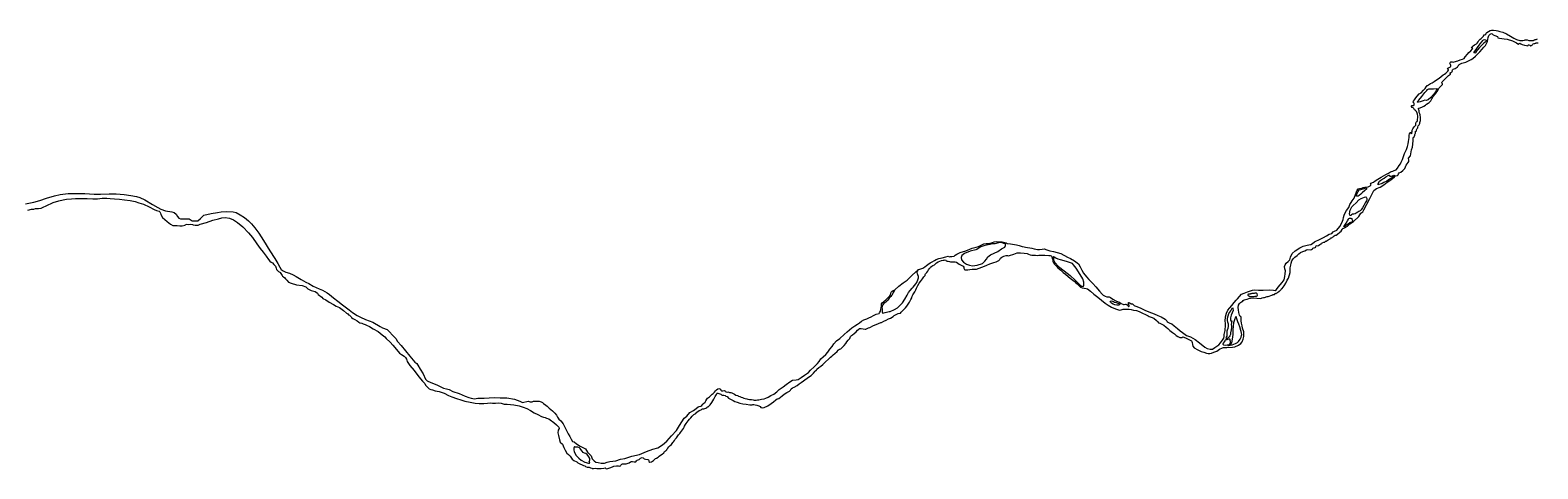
# Model space of a CAD drawing. Header units: metres. Extents: x 347609 to 404409, y 8548087 to 8605413.
# Tile 27 of 46: x 393726 to 399509, y 8579339 to 8581019. Entities that reach past the tile are written whole.
import ezdxf

# ---------------------------------------------------------------- set-up
doc = ezdxf.new("R2010")
doc.units = ezdxf.units.M
doc.layers.add('01. RIO', color=7, linetype='Continuous', lineweight=5, true_color=0x2776bb)
doc.layers.add('ZR_LIMA_PSAD56_A_WGS84', color=210, linetype='Continuous')
doc.styles.get("Standard").update_dxf_attribs({"font": 'simplex.shx'})

# ---------------------------------------------------------------- blocks, each defined once
blk = doc.blocks.new('REIORORI')
at = {"layer": '01. RIO', "color": 152, "lineweight": 15, "true_color": 0x2776bb, "flags": 128}
for points in [[(393717, 8580329.9), (393731.1, 8580333.1), (393739.3, 8580332.8), (393746.7, 8580335.5), (393757.3, 8580335.7), (393768.5, 8580336.7), (393775.1, 8580341.2), (393787.5, 8580346.5), (393814, 8580358.3), (393835.6, 8580364.9), (393852.5, 8580368.8), (393865.4, 8580371.2), (393883.8, 8580373.5), (393899.2, 8580374.7), (393916.2, 8580373.6), (393931.7, 8580374.8), (393944.5, 8580374.6), (393966.8, 8580373.5), (393976.5, 8580372.7), (393984.7, 8580373), (394002.3, 8580375.4), (394019.7, 8580375.6), (394032.8, 8580374.7), (394049.5, 8580373.1), (394068.6, 8580371.7), (394087.6, 8580368.8), (394109.5, 8580366.1), (394129, 8580362.9), (394142.3, 8580358), (394160.1, 8580352), (394181.7, 8580342.4), (394201.2, 8580332.5), (394210, 8580327.7), (394215.8, 8580327), (394221, 8580325.8), (394223.3, 8580323), (394225.4, 8580317.6), (394227.6, 8580312.7), (394232.9, 8580301.2), (394251.1, 8580286.4), (394263.9, 8580275.9), (394273.6, 8580271.4), (394289.2, 8580270.6), (394299.9, 8580269.7), (394308.5, 8580269.8), (394320.2, 8580272.1), (394321.5, 8580274.3), (394326.8, 8580275.3), (394333.2, 8580274.5), (394339.5, 8580275.4), (394348.5, 8580274.5), (394351.5, 8580273.1), (394358.9, 8580271.5), (394370.1, 8580272.3), (394378.2, 8580275.9), (394402.4, 8580282.3), (394426.2, 8580290.7), (394448.4, 8580296.9), (394460.6, 8580300.2), (394473.6, 8580300.9), (394489.9, 8580298.6), (394505.3, 8580292.5), (394520.5, 8580282.8), (394541.1, 8580265.2), (394563.8, 8580242.3), (394578.2, 8580224.3), (394595.7, 8580200.3), (394608.4, 8580183), (394619.1, 8580169), (394631.1, 8580153.6), (394639.9, 8580140.3), (394645.5, 8580134.6), (394650, 8580130.4), (394655.9, 8580127.2), (394660.1, 8580120.8), (394666.4, 8580115.5), (394669, 8580107.5), (394671.1, 8580102), (394676.8, 8580095.8), (394678.7, 8580094.4), (394683.8, 8580092.2), (394684.3, 8580090.2), (394687, 8580086.3), (394690, 8580083.4), (394692.6, 8580079.2), (394694.2, 8580076.9), (394697.4, 8580074.4), (394702.4, 8580070.7), (394705.8, 8580066.5), (394707.8, 8580064.5), (394710, 8580060.9), (394716.7, 8580053.3), (394727.4, 8580049.3), (394746.8, 8580042.8), (394769.4, 8580041), (394782.6, 8580035.3), (394791.4, 8580028.5), (394803.9, 8580021.8), (394818.8, 8580017.5), (394827.4, 8580011.9), (394830.8, 8580006.2), (394844, 8579996.4), (394848.7, 8579991.6), (394859.7, 8579985.9), (394873, 8579977.3), (394889.8, 8579968.5), (394899.8, 8579962.3), (394912.1, 8579956.4), (394927.9, 8579944.9), (394939.4, 8579935.3), (394944.5, 8579931.7), (394946.7, 8579928.8), (394951.2, 8579926.7), (394955, 8579924), (394956.9, 8579920.7), (394957.9, 8579918.5), (394963.9, 8579914.5), (394970.9, 8579910.7), (394980.2, 8579905.5), (394986.6, 8579900.5), (394990.3, 8579898.3), (394998, 8579896.5), (395003.6, 8579894), (395011.2, 8579891.4), (395016, 8579889.5), (395027.1, 8579883.7), (395042.1, 8579875.4), (395061.3, 8579865), (395076.5, 8579852.1), (395085.7, 8579844.6), (395091.2, 8579838.2), (395106.5, 8579823.3), (395116.7, 8579812.7), (395136.9, 8579788.1), (395142.1, 8579782), (395149.6, 8579776.6), (395160.6, 8579770.2), (395164.9, 8579765.4), (395169.6, 8579759.1), (395170.3, 8579754.4), (395172.4, 8579749.2), (395182.6, 8579735), (395198.4, 8579715.5), (395216.9, 8579691.5), (395230.7, 8579674.8), (395239.1, 8579664.9), (395242.2, 8579659.6), (395247.1, 8579653.7), (395256.8, 8579645.5), (395262.5, 8579642.4), (395268.5, 8579640.6), (395279.7, 8579637.7), (395294.5, 8579634.9), (395314, 8579628.1), (395330, 8579620), (395343.5, 8579613.9), (395361.4, 8579607.3), (395377.6, 8579602.3), (395392.6, 8579597.4), (395414.1, 8579594.1), (395432.6, 8579590.5), (395448.4, 8579589.1), (395465.9, 8579589.4), (395480.2, 8579590.2), (395491.2, 8579591.1), (395498.6, 8579589.7), (395510.8, 8579590.2), (395520.5, 8579591.1), (395532.1, 8579590.5), (395543.4, 8579586.4), (395555.9, 8579585.8), (395581.3, 8579583.3), (395601.5, 8579580), (395617, 8579574.2), (395631.5, 8579569), (395645.1, 8579562.4), (395659.4, 8579553.6), (395672.6, 8579547.2), (395687, 8579539.5), (395694.5, 8579536.9), (395700.6, 8579535.5), (395706.8, 8579532.9), (395715.4, 8579530), (395720.4, 8579526.8), (395734.3, 8579516.1), (395745.1, 8579507.2), (395753.6, 8579497.9), (395754.7, 8579493.3), (395751.4, 8579486.9), (395750.3, 8579475.8), (395752.6, 8579465.6), (395756.7, 8579449.7), (395759.4, 8579440.9), (395767.1, 8579433.6), (395772.9, 8579420.2), (395777.6, 8579409.4), (395784.7, 8579398.9), (395790.5, 8579392.8), (395796.5, 8579386.8), (395804.3, 8579376.1), (395811.8, 8579370.5), (395822.4, 8579364.7), (395827.1, 8579361.3), (395833.9, 8579357.4), (395843.1, 8579353.2), (395847.7, 8579351.3), (395853.8, 8579350), (395856.3, 8579347.8), (395862.6, 8579345.3), (395869.7, 8579344.3), (395875.4, 8579342.5), (395880.4, 8579341.4), (395882, 8579339.6), (395886.9, 8579339.6), (395893.7, 8579341), (395899, 8579340.1), (395907.2, 8579340.3), (395916.1, 8579340.1), (395925.7, 8579340.5), (395930.9, 8579342), (395933.3, 8579339.5), (395937.8, 8579338.5), (395944.9, 8579340.8), (395949.3, 8579342.2), (395959.6, 8579346), (395964.6, 8579348.5), (395975.3, 8579350.3), (395982.8, 8579350.1), (395987.1, 8579349.3), (395989.4, 8579349.3), (395990.8, 8579351), (395992.4, 8579354.3), (395995.1, 8579355.9), (395998.1, 8579357.1), (396003.8, 8579357.4), (396009.5, 8579357.4), (396012.4, 8579358), (396019.1, 8579359.9), (396023.8, 8579361.9), (396029.1, 8579364.9), (396032.1, 8579366.7), (396036.7, 8579366.4), (396042.8, 8579365.2), (396049, 8579365.9), (396052.1, 8579368.9), (396054, 8579371.4), (396058.4, 8579372.8), (396061.6, 8579374.8), (396067.1, 8579379.7), (396072.9, 8579382.3), (396077.4, 8579381.2), (396080.4, 8579377), (396086, 8579374.9), (396094.9, 8579374.1), (396097.9, 8579373), (396098.5, 8579370), (396099.1, 8579366.1), (396102.5, 8579364.2), (396109.7, 8579365.8), (396116.3, 8579370.7), (396121.2, 8579373.6), (396124.2, 8579377.6), (396128.6, 8579379.5), (396134.2, 8579383.2), (396139, 8579387.5), (396143.7, 8579391.1), (396150.4, 8579394.3), (396156, 8579400.1), (396158.9, 8579404.5), (396162.2, 8579407.6), (396164.9, 8579408.8), (396167.3, 8579410.7), (396169.6, 8579414.8), (396172.1, 8579418.2), (396176, 8579423.2), (396180.2, 8579427.3), (396185.7, 8579431.6), (396188.8, 8579435.3), (396190.3, 8579439.6), (396193.5, 8579442.1), (396196.7, 8579446.8), (396199.6, 8579452.5), (396204.8, 8579457), (396207, 8579461), (396212.6, 8579468.3), (396215.6, 8579471.2), (396218, 8579474.2), (396220.8, 8579478.3), (396224.1, 8579483), (396228, 8579488), (396231.4, 8579492.7), (396234.1, 8579497.5), (396235.6, 8579502.4), (396239.3, 8579507.7), (396242.2, 8579512.2), (396245.5, 8579517.3), (396249.6, 8579522.7), (396254.7, 8579529.3), (396260.3, 8579533.8), (396265.4, 8579540.4), (396272.1, 8579546), (396278.5, 8579550.7), (396283, 8579555.8), (396286.9, 8579558.4), (396292, 8579562.2), (396299.7, 8579565), (396301.8, 8579567.5), (396304.9, 8579568.2), (396309.7, 8579568.7), (396317.7, 8579570.8), (396320.7, 8579573.3), (396323.9, 8579575.5), (396326.9, 8579576.3), (396330.4, 8579579.4), (396334.5, 8579583.2), (396340.8, 8579592.4), (396348, 8579604.8), (396353.9, 8579615.1), (396358.5, 8579623.4), (396359.8, 8579627.2), (396360.9, 8579628.4), (396363.3, 8579628.8), (396374.8, 8579624.9), (396377.7, 8579622.1), (396380.1, 8579620.1), (396382.5, 8579620.7), (396386.7, 8579620.6), (396391.9, 8579619.4), (396394.4, 8579617.4), (396399.1, 8579616), (396404.9, 8579609.8), (396412.2, 8579604.8), (396422.1, 8579599.9), (396428.7, 8579596.8), (396437.7, 8579593.5), (396447.4, 8579590.6), (396458.8, 8579588), (396472.7, 8579585.9), (396486.3, 8579584.3), (396493.5, 8579583.5), (396495.7, 8579584), (396497.5, 8579585.3), (396501.5, 8579585.5), (396507.3, 8579584.1), (396512.5, 8579582.3), (396520.5, 8579579.9), (396526.1, 8579577.2), (396528.3, 8579574), (396533.2, 8579572.5), (396540.9, 8579573.6), (396555.3, 8579580.2), (396567.8, 8579589.3), (396577.4, 8579594.7), (396586.3, 8579602.4), (396590.6, 8579606.9), (396597.7, 8579608), (396610.8, 8579617.9), (396617.9, 8579624.5), (396628.1, 8579631.3), (396638.7, 8579635.7), (396642.6, 8579639.9), (396644.4, 8579644.5), (396650.3, 8579648.8), (396656.7, 8579651.5), (396668.1, 8579657.9), (396676, 8579664.2), (396683.4, 8579669.6), (396705.7, 8579685.5), (396711.6, 8579689.5), (396721.5, 8579696.3), (396730.8, 8579705.6), (396737.5, 8579713.1), (396739.6, 8579715), (396740.9, 8579714.9), (396741.8, 8579716.1), (396741.9, 8579718.2), (396743.5, 8579719.7), (396750.9, 8579726.8), (396758.5, 8579732.2), (396766.2, 8579738.2), (396776.5, 8579748.3), (396788.4, 8579758.9), (396796.1, 8579766.7), (396800.5, 8579770.2), (396805.8, 8579774.9), (396812.2, 8579780.5), (396821.6, 8579787.9), (396825.4, 8579793), (396826.3, 8579795), (396830.1, 8579796.4), (396835.5, 8579797.9), (396837.4, 8579800.3), (396842.4, 8579806.3), (396847.5, 8579810.6), (396854.1, 8579819.1), (396858.5, 8579824.6), (396863.4, 8579830.8), (396869.7, 8579837.6), (396871.5, 8579841.3), (396873, 8579844.9), (396876.2, 8579849.1), (396880.3, 8579852.5), (396886.1, 8579857.2), (396893.8, 8579863.4), (396898.7, 8579869.9), (396904, 8579873.9), (396906.6, 8579875.8), (396913.2, 8579875.8), (396921.2, 8579874.3), (396928.1, 8579873.1), (396931.6, 8579873.8), (396941.7, 8579878.4), (396946.5, 8579879.4), (396961.2, 8579887), (396970.8, 8579891.6), (396979.8, 8579895.2), (396989.3, 8579898.8), (396991.6, 8579899.5), (397000.4, 8579903.8), (397009.7, 8579908.7), (397018.6, 8579912.7), (397025.7, 8579916.2), (397035.6, 8579922.7), (397039.4, 8579926.4), (397055.1, 8579933.9), (397063.7, 8579935.5), (397067.2, 8579938.8), (397067.7, 8579940), (397069.7, 8579941.4), (397071.6, 8579943.6), (397076.1, 8579947.8), (397083.1, 8579955.3), (397088.5, 8579962.1), (397094.1, 8579970), (397098.2, 8579977.4), (397104.4, 8579986.9), (397107.8, 8579993.5), (397109.5, 8579999.5), (397112.1, 8580004.7), (397119, 8580016.9), (397122.7, 8580024.6), (397125.6, 8580030.2), (397130.8, 8580041.5), (397135.8, 8580050.1), (397140.5, 8580055.6), (397148, 8580066.8), (397153.6, 8580074), (397156.3, 8580076.2), (397158.1, 8580077.5), (397158.2, 8580079.7), (397158.9, 8580082.9), (397160.7, 8580086.1), (397164.7, 8580090.6), (397168.6, 8580095.9), (397171.5, 8580101.3), (397175.1, 8580105.7), (397177.6, 8580108.8), (397179.8, 8580110.9), (397184.6, 8580114.9), (397188.6, 8580117.6), (397194, 8580120.6), (397197.6, 8580123), (397202.8, 8580127.5), (397208.3, 8580131.2), (397215.3, 8580134.4), (397221.5, 8580136.3), (397227.3, 8580137.7), (397231.2, 8580138.4), (397235.9, 8580138.9), (397238.1, 8580137.8), (397239.6, 8580135.5), (397243.4, 8580134.5), (397247, 8580134.6), (397251.7, 8580132.8), (397255.9, 8580131.4), (397264.9, 8580132), (397274.1, 8580132.1), (397278.9, 8580130.4), (397284.7, 8580126.2), (397289, 8580123), (397297.5, 8580119.1), (397304.5, 8580114.9), (397306.5, 8580110.6), (397307.1, 8580106.9), (397308.5, 8580104.7), (397309.5, 8580102.4), (397311.1, 8580101.3), (397313.1, 8580101), (397316.3, 8580101.2), (397321.9, 8580101.2), (397329.7, 8580102.2), (397339.3, 8580103.4), (397344.5, 8580103.3), (397349.7, 8580103.8), (397355.4, 8580104.1), (397365.7, 8580107), (397375.8, 8580110.8), (397385.8, 8580115), (397395.6, 8580118.6), (397406.7, 8580124), (397421.6, 8580129.3), (397430.9, 8580131.9), (397441.5, 8580136.2), (397445.7, 8580140.8), (397447.4, 8580145.1), (397452.6, 8580149.8), (397460.2, 8580153.4), (397470.1, 8580155.8), (397474.4, 8580155.2), (397477.5, 8580154), (397482.6, 8580155.4), (397498.4, 8580161.4), (397512.1, 8580165.5), (397524.7, 8580165.7), (397538.9, 8580164.6), (397550.2, 8580162.9), (397554.9, 8580160.9), (397561.3, 8580158.8), (397568.3, 8580157.5), (397573, 8580156.9), (397581.4, 8580156.6), (397587.8, 8580156), (397595.1, 8580157.2), (397606.9, 8580157.5), (397618.3, 8580156.6), (397632.8, 8580156), (397638.7, 8580155.6), (397642.7, 8580154.2), (397643.7, 8580152.7), (397644.2, 8580149.3), (397645.9, 8580144.7), (397648.2, 8580140), (397649, 8580133), (397650.7, 8580127.8), (397655.3, 8580122.5), (397661.3, 8580116.2), (397667.6, 8580109.2), (397673.5, 8580104), (397679.8, 8580099.4), (397688.1, 8580091.2), (397697.7, 8580083.8), (397707.2, 8580075.7), (397715.1, 8580068.7), (397725.8, 8580060.9), (397733.9, 8580055.3), (397737, 8580051.4), (397741.6, 8580047), (397754.6, 8580034.9), (397761.5, 8580031.7), (397775.8, 8580029.5), (397781, 8580027.8), (397793.2, 8580019.1), (397805.9, 8580007.5), (397816, 8580000.5), (397827.2, 8579991.3), (397835.5, 8579984.3), (397849.1, 8579973.3), (397860.7, 8579965.6), (397872.9, 8579958.5), (397888.7, 8579951.8), (397896.1, 8579948.4), (397903.8, 8579946.3), (397910, 8579947.3), (397918.3, 8579949.8), (397930.5, 8579950.4), (397941, 8579950.1), (397948.4, 8579948.8), (397958.3, 8579946.8), (397969.1, 8579944.7), (397979, 8579940.9), (397992.5, 8579935.5), (398004.4, 8579929.7), (398014.2, 8579925), (398017.6, 8579921.6), (398025.9, 8579919.5), (398036.2, 8579915.6), (398046, 8579906.4), (398050.7, 8579901.4), (398054.1, 8579897.7), (398059, 8579896.2), (398073.7, 8579888.3), (398082.6, 8579881.4), (398089, 8579876.4), (398097.2, 8579869.1), (398107.7, 8579861.2), (398115.1, 8579855.5), (398121.9, 8579848.8), (398127.8, 8579845.5), (398135.2, 8579842.2), (398140.4, 8579841.1), (398144.3, 8579841.6), (398146.9, 8579843.6), (398151.2, 8579842.8), (398159.9, 8579838.5), (398172.7, 8579833), (398180, 8579829.3), (398181.9, 8579826.8), (398183.2, 8579822.1), (398184.1, 8579814.3), (398186.1, 8579808.1), (398190.8, 8579801.7), (398204.6, 8579794.4), (398217.7, 8579788), (398227.4, 8579785.4), (398237.6, 8579781.9), (398244.9, 8579780.5), (398250.7, 8579780.8), (398256.7, 8579781.7), (398265.9, 8579784.9), (398278.1, 8579789.5), (398288.3, 8579796.7), (398298.7, 8579802.4), (398302.8, 8579803.4), (398316, 8579803.9), (398338.2, 8579804.6), (398347.2, 8579805.6), (398360.8, 8579812.4), (398369.3, 8579818.8), (398374.3, 8579824.6), (398378.3, 8579835.5), (398380.6, 8579844.9), (398381.5, 8579854.9), (398381, 8579863.5), (398376.6, 8579877), (398374.8, 8579885.9), (398372, 8579897.2), (398370.4, 8579905.8), (398371, 8579915), (398370.3, 8579918.8), (398369.1, 8579921.5), (398366.8, 8579922.7), (398364.4, 8579927.5), (398362.4, 8579937.7), (398360.1, 8579947.9), (398359.6, 8579957), (398360.9, 8579966.1), (398364, 8579971.6), (398368, 8579975.2), (398372.1, 8579977.9), (398376.2, 8579979.6), (398378.7, 8579982.8), (398382, 8579986.1), (398387.2, 8579986.9), (398393.9, 8579988.3), (398400.4, 8579990.8), (398406.9, 8579992.1), (398418.1, 8579993), (398431.2, 8579991.8), (398446.9, 8579991.6), (398451.6, 8579993.5), (398457.1, 8579995), (398460.1, 8579995.2), (398470.3, 8579998.2), (398474.2, 8579998.7), (398488.2, 8580003.3), (398490.7, 8580004.5), (398492.4, 8580004.8), (398492.6, 8580005.4), (398493.4, 8580006.2), (398494.9, 8580006), (398495.5, 8580006.3), (398496.8, 8580006.7), (398497.8, 8580006.8), (398498.2, 8580007), (398499.8, 8580007.3), (398499.4, 8580008.1), (398499.5, 8580009.3), (398500.7, 8580010.9), (398501.5, 8580011.1), (398503.9, 8580010), (398505.3, 8580010), (398506.8, 8580011), (398508.7, 8580012.8), (398511.7, 8580015.1), (398515.2, 8580017.5), (398516.9, 8580018.6), (398518.3, 8580019.7), (398522.1, 8580023), (398523.2, 8580024.5), (398524, 8580025.7), (398525.3, 8580027.5), (398527.8, 8580029.7), (398535.9, 8580039.1), (398542.3, 8580049.8), (398547.9, 8580061.6), (398552, 8580069.2), (398559.3, 8580090.9), (398559.2, 8580098.5), (398559.4, 8580109.2), (398561.6, 8580119), (398563.2, 8580126.8), (398565.6, 8580135.4), (398567.3, 8580139.2), (398571.3, 8580144.8), (398576.8, 8580149.4), (398585.3, 8580156), (398591.6, 8580161.6), (398598.9, 8580166.7), (398607.7, 8580171.6), (398615.3, 8580174.3), (398621.8, 8580177.8), (398627, 8580178.9), (398635.5, 8580177.9), (398640.9, 8580179.2), (398644.6, 8580181.6), (398646, 8580184), (398649.1, 8580185), (398651.2, 8580185.7), (398654.9, 8580186.4), (398657.4, 8580188.3), (398657.9, 8580190.3), (398659.1, 8580192.9), (398662.2, 8580193.9), (398664.5, 8580193.1), (398667, 8580194.1), (398672.3, 8580198.1), (398676.1, 8580200), (398680.1, 8580201.4), (398681.3, 8580204.9), (398688.3, 8580206.7), (398691.5, 8580207.3), (398692.5, 8580209), (398694.2, 8580210.7), (398697.4, 8580211.2), (398700.8, 8580212.9), (398704.3, 8580215.8), (398707.6, 8580217.1), (398712.5, 8580219.3), (398713.4, 8580221.8), (398715.8, 8580223.1), (398718.5, 8580223.3), (398720.3, 8580225.2), (398721.3, 8580226.3), (398723.3, 8580227.8), (398727.3, 8580231.2), (398731.9, 8580233.1), (398735.1, 8580234.2), (398740.7, 8580237.5), (398749.9, 8580245.8), (398754.3, 8580248.7), (398758, 8580255.3), (398761.3, 8580260), (398765.1, 8580261.1), (398770, 8580262.5), (398779.1, 8580268.3), (398787.6, 8580277.5), (398801.9, 8580286.6), (398822.4, 8580305.5), (398830.4, 8580317.6), (398837.8, 8580323.4), (398841.6, 8580331.3), (398852.8, 8580352.6), (398864.1, 8580373.8), (398880.3, 8580404.7), (398889.5, 8580412.2), (398904.2, 8580418), (398917.9, 8580426.9), (398931.2, 8580436.3), (398945.4, 8580445.2), (398959, 8580456.6), (398963.1, 8580460.5), (398970.6, 8580462.4), (398973.5, 8580464.6), (398973.9, 8580468.4), (398976.4, 8580472.3), (398983.1, 8580475.3), (398991.1, 8580481.8), (398995.6, 8580486.9), (398998.8, 8580489.5), (399001.6, 8580496.1), (399004.3, 8580501.6), (399008.2, 8580506.8), (399011.8, 8580512.3), (399014, 8580515.4), (399013.8, 8580520.7), (399013, 8580528.2), (399020.9, 8580537.3), (399022.4, 8580552.8), (399024.6, 8580561.2), (399027.7, 8580571.1), (399029.8, 8580582.6), (399030.5, 8580596.4), (399030.1, 8580604.9), (399030.6, 8580607.5), (399032.3, 8580608.5), (399034.2, 8580609.7), (399034.4, 8580611.4), (399035.2, 8580613.4), (399037.1, 8580616.8), (399036.7, 8580619.4), (399038.1, 8580621.7), (399039, 8580624.1), (399039.4, 8580627.2), (399038.6, 8580629.1), (399039, 8580630.6), (399040.4, 8580631.1), (399042.5, 8580631.9), (399043.5, 8580633.8), (399044, 8580636.7), (399045.1, 8580639.5), (399046.2, 8580642.2), (399048.2, 8580645.3), (399049, 8580647.7), (399050.1, 8580652.5), (399053, 8580656.1), (399054.9, 8580659.3), (399056.1, 8580662.8), (399056.7, 8580665.8), (399057.5, 8580669), (399058.1, 8580673), (399058.5, 8580675.5), (399058.8, 8580678.8), (399058.7, 8580683.2), (399058.6, 8580687.6), (399057.9, 8580691.6), (399057, 8580694.9), (399056.1, 8580698.9), (399054.2, 8580703.5), (399053.4, 8580706.8), (399053.4, 8580710.2), (399052.5, 8580713.7), (399051.6, 8580716.4), (399051, 8580720.2), (399053.6, 8580720.6), (399063.7, 8580724.3), (399071.6, 8580728), (399077.7, 8580732.4), (399081.9, 8580735.5), (399087.6, 8580738.9), (399092.5, 8580742.5), (399097.9, 8580748.5), (399101.8, 8580756.5), (399106.7, 8580764.4), (399116.5, 8580775.7), (399124.8, 8580788.5), (399130.4, 8580798.3), (399137.7, 8580806.3), (399142.8, 8580811.5), (399143.2, 8580813.8), (399141.9, 8580815.8), (399140.3, 8580816.6), (399140.1, 8580818.3), (399141.9, 8580821.1), (399151.7, 8580831.9), (399158.1, 8580838), (399165.7, 8580846), (399169.6, 8580848.3), (399172.9, 8580849.5), (399174.2, 8580850.6), (399173.9, 8580852.2), (399172.8, 8580853), (399172.1, 8580854.4), (399172.6, 8580856.1), (399174.7, 8580857.4), (399179.5, 8580860.1), (399181, 8580861.9), (399180.6, 8580864.1), (399181.3, 8580867.1), (399184.3, 8580869.3), (399191.6, 8580872.2), (399195.8, 8580875.3), (399200.3, 8580877.8), (399202.2, 8580881.8), (399204.6, 8580883.4), (399205.8, 8580885.2), (399207.2, 8580888), (399211.8, 8580890), (399216.9, 8580892.5), (399222.6, 8580894.6), (399227.4, 8580895.4), (399232, 8580896.9), (399245, 8580902.7), (399253, 8580906.9), (399259, 8580910.8), (399269.3, 8580919.7), (399286.6, 8580935.8), (399294.7, 8580946), (399301.5, 8580953.8), (399307.5, 8580960.7), (399312.2, 8580968), (399315.4, 8580976), (399316.8, 8580983.1), (399318.6, 8580991.4), (399321, 8580998.9), (399326.1, 8581004.3), (399330.5, 8581006.4), (399333.3, 8581004.9), (399337.5, 8581000.8), (399343.8, 8580999.1), (399354.1, 8580995.2), (399355.3, 8580990.1), (399362.2, 8580989.1), (399379.5, 8580985.4), (399391.5, 8580984.4), (399412, 8580978.1), (399427.2, 8580970.2), (399432.5, 8580966.2), (399434.4, 8580965.1), (399436.3, 8580965.3), (399437.6, 8580968.1), (399439.5, 8580969.1), (399443.9, 8580966.9), (399448.6, 8580964.6), (399458.2, 8580962.3), (399465.4, 8580960), (399470.1, 8580959.5), (399471.7, 8580962.5), (399473.7, 8580962.8), (399478.4, 8580962.3), (399479.2, 8580961.2), (399479.6, 8580959.7), (399480.3, 8580959.4), (399481.7, 8580960.4), (399483.5, 8580959.8), (399484.9, 8580959.3), (399487, 8580961.4), (399488.5, 8580964.7), (399489.6, 8580965), (399490.3, 8580966.3), (399491, 8580967.4), (399494.3, 8580968.1), (399497.3, 8580968.7), (399499.9, 8580968.8), (399501.5, 8580969.3), (399502.9, 8580970.3), (399504.7, 8580970.7), (399508, 8580971), (399509.5, 8580970.8)], [(397036, 8580012.7), (397031, 8580003.9), (397027.3, 8579999.3), (397021.3, 8579992.9), (397015.2, 8579984.5), (397008.1, 8579976.4), (397000.1, 8579971.6), (396994.8, 8579965.6), (396993.6, 8579960.1), (396993, 8579956.3), (396993.7, 8579952.1), (396993.8, 8579940), (396995.1, 8579936.1), (396996.8, 8579935), (397006, 8579937.3), (397020.4, 8579941.5), (397024.5, 8579941.5), (397040.7, 8579948.8), (397052.7, 8579955.6), (397060.8, 8579962.7), (397072.2, 8579974.1), (397080.8, 8579987.9), (397089.6, 8580003.6), (397094.5, 8580013.5), (397100.8, 8580021.9), (397109.3, 8580030.4), (397112.8, 8580034.9), (397123.4, 8580046.9), (397127.2, 8580052.5), (397132, 8580066.1), (397133.3, 8580070.7), (397133.1, 8580076), (397130.5, 8580081.6), (397129.1, 8580085.4), (397128.5, 8580090.4), (397129.3, 8580095.4), (397133.3, 8580101.7), (397138.6, 8580104.1), (397149.4, 8580107.9), (397156.9, 8580112.5), (397164.3, 8580117.7), (397169, 8580121.6), (397177.5, 8580127.2), (397185.2, 8580131.6), (397194.6, 8580136.6), (397201.6, 8580141), (397211, 8580144.7), (397224.1, 8580147.5), (397238.2, 8580150.3), (397247.4, 8580153), (397250.1, 8580152), (397252.6, 8580150.8), (397255.8, 8580151.9), (397261.7, 8580152.4), (397270.1, 8580153.3), (397274.3, 8580157), (397280.5, 8580160.7), (397293.2, 8580167.3), (397314.4, 8580173.9), (397338.5, 8580183.7), (397354.2, 8580187.9), (397363.3, 8580190.9), (397373.7, 8580195.9), (397383.2, 8580200.1), (397392.4, 8580201.9), (397401.7, 8580201.6), (397416.5, 8580205.9), (397423, 8580207.6), (397431.3, 8580209.9), (397438.5, 8580208.5), (397443.8, 8580207.6), (397448.8, 8580207.6), (397453.9, 8580208), (397459.2, 8580206.8), (397468.9, 8580203.9), (397473.3, 8580201.2), (397485.5, 8580200.1), (397501.2, 8580198.6), (397509.3, 8580196.2), (397519.2, 8580193.8), (397530.5, 8580190.5), (397538.3, 8580188.7), (397543.4, 8580188.3), (397567.8, 8580183.5), (397576.3, 8580181.7), (397589.3, 8580178.7), (397597.5, 8580178.3), (397607, 8580180), (397615.4, 8580180.9), (397624.9, 8580177.7), (397636.5, 8580174), (397651.1, 8580171.1), (397665.1, 8580167.6), (397678.9, 8580163), (397705, 8580150), (397716.7, 8580144.3), (397731.4, 8580135.2), (397747.2, 8580123.5), (397753.5, 8580112.1), (397760.2, 8580099.6), (397766.6, 8580087.5), (397777.6, 8580073.5), (397787.2, 8580063.5), (397802.1, 8580048.3), (397813, 8580035.8), (397827.9, 8580018.6), (397838, 8580007.4), (397841.1, 8580003.4), (397849, 8580000), (397855, 8579997.8), (397865.1, 8579996.9), (397870, 8579994.8), (397878.1, 8579988.5), (397890.7, 8579981.5), (397899.5, 8579978.1), (397903.7, 8579977.6), (397911, 8579972), (397916.8, 8579969.2), (397919.4, 8579968.1), (397922.7, 8579968.2), (397926.8, 8579969.3), (397928.9, 8579969.4), (397930.3, 8579968.6), (397932.5, 8579968.2), (397933.9, 8579967.9), (397934.5, 8579965.9), (397936.3, 8579964.1), (397938, 8579962.2), (397938.4, 8579961), (397938.6, 8579960.2), (397939.5, 8579960), (397939.9, 8579960.5), (397941.8, 8579961.2), (397941.6, 8579961.9), (397941.1, 8579962.7), (397941, 8579963.7), (397940.9, 8579965.4), (397940.6, 8579967.2), (397938.9, 8579968.6), (397938.7, 8579969.7), (397938.7, 8579971), (397938.9, 8579972.7), (397938.6, 8579974.6), (397938.7, 8579975.5), (397939.1, 8579976), (397940.1, 8579976), (397941.1, 8579974.9), (397943, 8579974.8), (397944, 8579974.3), (397944.4, 8579973.1), (397945.7, 8579971.9), (397947.5, 8579971.3), (397949.1, 8579971.1), (397951.6, 8579971.2), (397954.3, 8579970.6), (397957, 8579968.3), (397959.4, 8579965.6), (397960.3, 8579963.9), (397962.9, 8579963.2), (397971.1, 8579960.4), (397986.3, 8579954.2), (398001.7, 8579946.6), (398016.3, 8579940.5), (398036.9, 8579932.9), (398051.7, 8579926.1), (398064.1, 8579920.3), (398078.8, 8579912.4), (398085.8, 8579905.3), (398086.6, 8579901.8), (398097.7, 8579896.7), (398104.7, 8579893.4), (398113.4, 8579886.4), (398126.5, 8579875.5), (398137.1, 8579867.6), (398146, 8579861), (398156, 8579853.4), (398161.5, 8579849.3), (398177.1, 8579843.6), (398194.8, 8579833.4), (398210.8, 8579821.5), (398231.5, 8579805.2), (398240.6, 8579799.7), (398251.5, 8579797.1), (398260.8, 8579797.1), (398269.6, 8579802.9), (398276.9, 8579808.5), (398284.6, 8579813.2), (398292.2, 8579820.8), (398299.5, 8579831), (398304.3, 8579839.2), (398306, 8579845.9), (398305.3, 8579853.6), (398307.1, 8579858.5), (398309.2, 8579868.5), (398309.2, 8579876.2), (398311.3, 8579881.3), (398310.4, 8579887.8), (398311.3, 8579896.8), (398309.9, 8579904.5), (398310.9, 8579920.2), (398314.4, 8579934.3), (398319.5, 8579946), (398326, 8579953.6), (398335.1, 8579963.9), (398343.7, 8579976), (398351.4, 8579984.1), (398356.5, 8579990.2), (398364.2, 8579998.8), (398372.3, 8580007.6), (398382.5, 8580011.8), (398395.5, 8580016.2), (398410, 8580021.4), (398413.7, 8580022.5), (398422.6, 8580023.9), (398437.9, 8580023), (398455.6, 8580023), (398478.1, 8580023.9), (398494.4, 8580023), (398500.9, 8580022.3), (398505.8, 8580025.5), (398512.7, 8580033.9), (398527.8, 8580052.1), (398535.2, 8580063.2), (398538.7, 8580075.1), (398540.1, 8580085.5), (398540.6, 8580097.4), (398538.5, 8580104.8), (398537.3, 8580113.9), (398539, 8580119.8), (398543.8, 8580126.5), (398551.5, 8580132.3), (398557.1, 8580139.5), (398560.1, 8580150), (398566.7, 8580163.5), (398577.8, 8580173.3), (398595.3, 8580184.7), (398608.3, 8580191), (398623.4, 8580195.2), (398630.1, 8580196.6), (398637.6, 8580198.4), (398644.3, 8580202.4), (398652.2, 8580207.6), (398673.8, 8580218.1), (398686.4, 8580225.1), (398698, 8580231.1), (398707.9, 8580237.1), (398719.2, 8580240.4), (398724.1, 8580246), (398729.5, 8580248.9), (398737.4, 8580253.3), (398749.5, 8580266.7), (398756.5, 8580281.2), (398761.6, 8580293.5), (398762.8, 8580301), (398766.3, 8580309.9), (398768.3, 8580316.7), (398775.3, 8580328.3), (398784.2, 8580340.1), (398787.7, 8580351.6), (398793, 8580359.1), (398796.1, 8580365.6), (398803.8, 8580375.7), (398809.6, 8580390.1), (398813.4, 8580400.3), (398816.2, 8580406.4), (398819.6, 8580410.7), (398825.2, 8580412.3), (398833.8, 8580414.3), (398838.4, 8580416.5), (398845.6, 8580418.1), (398849.9, 8580418.1), (398858.2, 8580419.4), (398865.6, 8580423.1), (398868.1, 8580425.1), (398867.8, 8580427.3), (398867.2, 8580429.4), (398868.9, 8580432.8), (398874.4, 8580435.3), (398878.3, 8580436.4), (398884.7, 8580442.2), (398895.5, 8580448.7), (398907.6, 8580455.5), (398926.1, 8580465.8), (398936.1, 8580471.3), (398943.2, 8580475.8), (398947, 8580477.9), (398952, 8580479.3), (398958.1, 8580480.9), (398964.8, 8580484.3), (398969.9, 8580490.4), (398977.1, 8580500.1), (398981.8, 8580507.4), (398984.2, 8580513.6), (398989.2, 8580523.7), (398992.9, 8580535.4), (398997.3, 8580547), (399004.8, 8580562.2), (399009.2, 8580573.5), (399011.7, 8580583.3), (399012.8, 8580592), (399014.2, 8580600.9), (399015.5, 8580608.3), (399015.9, 8580617.4), (399016.1, 8580621.5), (399018.1, 8580625.2), (399019.7, 8580626.6), (399020.5, 8580626.8), (399021.4, 8580625.4), (399021.4, 8580623.3), (399023.5, 8580622.9), (399025.8, 8580623.9), (399026.5, 8580624.9), (399025.8, 8580626.5), (399025, 8580628.3), (399026.5, 8580631.7), (399027.3, 8580636.2), (399029.8, 8580640.8), (399031.6, 8580645), (399035.4, 8580649.5), (399038.5, 8580652.3), (399040.7, 8580655.5), (399041.2, 8580659.8), (399041.3, 8580663.7), (399042.2, 8580666.7), (399044.4, 8580668.6), (399046.4, 8580669.8), (399047.2, 8580672.4), (399046.6, 8580678.5), (399048.3, 8580682.9), (399048.6, 8580685.6), (399048.3, 8580689.6), (399047.7, 8580697.2), (399046.2, 8580701.2), (399043.2, 8580707.5), (399040, 8580711.2), (399036.1, 8580714.2), (399034.8, 8580716.5), (399033.5, 8580718.5), (399030.1, 8580721.3), (399026.5, 8580723.5), (399024.7, 8580726.6), (399024.6, 8580729.1), (399026.1, 8580730.3), (399030.2, 8580730.4), (399032.4, 8580730.3), (399034.1, 8580731.5), (399034.7, 8580736.2), (399034.3, 8580738.2), (399033.4, 8580740.6), (399032.1, 8580741.4), (399030.5, 8580741.8), (399030.2, 8580743.3), (399032.3, 8580747.2), (399035.1, 8580752.3), (399041, 8580759.4), (399046.3, 8580766.5), (399053.4, 8580774.8), (399061.5, 8580779.7), (399069.9, 8580789.5), (399076.5, 8580795.6), (399081.1, 8580802.5), (399083.8, 8580806.6), (399086.2, 8580807.7), (399096.5, 8580814.6), (399102.9, 8580816.8), (399110.8, 8580821.9), (399119.9, 8580828.5), (399129.8, 8580835.8), (399137.4, 8580841.3), (399146.3, 8580847.8), (399151.4, 8580850.8), (399156.2, 8580854.6), (399163.3, 8580862.4), (399166, 8580866.3), (399165.5, 8580868.1), (399163.3, 8580869.8), (399162.4, 8580870.7), (399163.8, 8580873.1), (399168.3, 8580875.5), (399173.6, 8580878.9), (399175.2, 8580881.4), (399175.6, 8580883.7), (399174, 8580887.7), (399172.5, 8580890.5), (399171.8, 8580892.5), (399172, 8580895), (399175.6, 8580897.6), (399180.5, 8580897.5), (399184.5, 8580896.7), (399187.4, 8580898.1), (399201.9, 8580902), (399210.9, 8580905.5), (399220.3, 8580908.4), (399226.2, 8580910.6), (399230.1, 8580917), (399239.3, 8580927.8), (399244.7, 8580933.5), (399251.6, 8580940.6), (399257.8, 8580947.9), (399258.9, 8580949.8), (399255.9, 8580950.6), (399254.9, 8580953), (399261, 8580959), (399266.3, 8580963.6), (399273.2, 8580966.4), (399276, 8580969.6), (399279.7, 8580974.5), (399283, 8580980.1), (399287.7, 8580985), (399291.3, 8580987.2), (399294.8, 8580991.6), (399298, 8580993.8), (399300.4, 8580996.8), (399301.5, 8581000.7), (399305.6, 8581001.3), (399309.3, 8581004.3), (399310.7, 8581008), (399313.3, 8581010.6), (399319.1, 8581014.5), (399325.9, 8581017.7), (399331.2, 8581019.1), (399338.8, 8581019), (399348.5, 8581018), (399355, 8581017.1), (399363, 8581014.1), (399374, 8581011), (399388.4, 8581004.5), (399404.2, 8580996.4), (399416.5, 8580988), (399427.2, 8580983.1), (399440, 8580979.2), (399444.8, 8580979.1), (399451.1, 8580979.6), (399457.6, 8580981.4), (399460.1, 8580982.7), (399467.6, 8580982.6), (399473.9, 8580979.3), (399479.8, 8580979.7), (399487.1, 8580979.3), (399492, 8580979.4), (399494.7, 8580981.2), (399495.9, 8580982.8), (399502.1, 8580983.9), (399504.9, 8580984.3), (399507.2, 8580986)], [(393707.8, 8580354.1), (393740.3, 8580360.5), (393763.2, 8580366.8), (393788.2, 8580375.8), (393819.3, 8580384.4), (393840.3, 8580389.7), (393871.4, 8580393.8), (393906.2, 8580393.4), (393935.3, 8580393.6), (393971, 8580390.8), (393995.6, 8580390.3), (394028.3, 8580392.2), (394056.2, 8580392.2), (394086.5, 8580389.8), (394112.3, 8580385.4), (394133.7, 8580381.9), (394147.1, 8580378.1), (394166.1, 8580369.7), (394195.2, 8580351.8), (394215.9, 8580340.1), (394226.9, 8580333.8), (394244.9, 8580326.4), (394268.7, 8580323.3), (394277.9, 8580320), (394286.1, 8580314.6), (394291, 8580305.2), (394295.5, 8580299.1), (394302.8, 8580295.8), (394317.9, 8580296.5), (394336, 8580295.8), (394346.8, 8580288.9), (394369.1, 8580288.2), (394379.8, 8580298), (394392.5, 8580310), (394419.6, 8580316.4), (394444.9, 8580320.9), (394458.6, 8580323.2), (394477.5, 8580324.9), (394504, 8580323.2), (394516, 8580320.2), (394531.1, 8580311.7), (394548.1, 8580301.3), (394563.4, 8580288.1), (394574.7, 8580277), (394587.8, 8580261.6), (394602.4, 8580241.8), (394620.8, 8580213.5), (394644.7, 8580174.3), (394664.1, 8580144.6), (394676, 8580125.2), (394683.6, 8580110.8), (394688.4, 8580102.8), (394696.9, 8580097.1), (394706.4, 8580091.8), (394720.1, 8580088), (394734, 8580082.3), (394746.7, 8580075.1), (394764.8, 8580064.3), (394783.6, 8580053.5), (394795.2, 8580048.7), (394811.4, 8580037.7), (394833.8, 8580027.8), (394847.3, 8580022.7), (394865.5, 8580012.8), (394874.4, 8580006.6), (394889.6, 8579993.1), (394906.1, 8579980.9), (394924.3, 8579966.2), (394949, 8579947.9), (394962.3, 8579937.8), (394980.2, 8579926.4), (394993.4, 8579919.1), (395012.2, 8579911.1), (395039.9, 8579900.1), (395068.6, 8579883.2), (395076.8, 8579879), (395094.6, 8579872.7), (395104.3, 8579863.2), (395115.3, 8579850.9), (395128.2, 8579837.8), (395135.4, 8579826.4), (395148.3, 8579810.5), (395165.6, 8579790.8), (395182.3, 8579769.7), (395201.9, 8579747.3), (395208.7, 8579741.4), (395212.7, 8579735.3), (395221.9, 8579720.6), (395233.5, 8579701.9), (395242.1, 8579682.6), (395248.7, 8579675.3), (395262.8, 8579668.7), (395285.1, 8579660), (395311.3, 8579648), (395322.2, 8579645.6), (395332.4, 8579641.8), (395347.2, 8579634.9), (395371.1, 8579626.6), (395394.6, 8579617.5), (395408.9, 8579611.2), (395417.6, 8579608.6), (395429.6, 8579606.7), (395443.1, 8579609.7), (395452.9, 8579609), (395467, 8579609.7), (395505.3, 8579611.4), (395529, 8579610.3), (395553.9, 8579610.1), (395583.7, 8579605.5), (395604.6, 8579597.7), (395613.7, 8579592.6), (395619.7, 8579594.2), (395630.6, 8579596.9), (395636.5, 8579597.4), (395643.4, 8579595.8), (395647, 8579595), (395650.9, 8579595.5), (395654.3, 8579596.2), (395656.4, 8579597.4), (395663.5, 8579597.8), (395672.9, 8579598), (395677.6, 8579598.2), (395685.8, 8579594.9), (395690.4, 8579592.3), (395694.7, 8579588.9), (395703.6, 8579582.2), (395708.9, 8579578), (395716.2, 8579570.6), (395722.5, 8579565.6), (395729.4, 8579560.2), (395732.8, 8579557), (395738.6, 8579552), (395745.1, 8579543.8), (395749.1, 8579535.9), (395753.2, 8579528.6), (395760.8, 8579522.6), (395769.9, 8579510.4), (395774.8, 8579500.5), (395780.7, 8579490.5), (395789.9, 8579472), (395795.3, 8579462.6), (395801.3, 8579452.5), (395806.5, 8579443.3), (395811.9, 8579441.3), (395821.7, 8579434.5), (395836.1, 8579425.1), (395855.4, 8579415.1), (395863.7, 8579402.8), (395877.5, 8579387.8), (395881.2, 8579377), (395889.5, 8579368.6), (395896, 8579364.4), (395904.5, 8579362.4), (395916.4, 8579360.7), (395929.2, 8579360.3), (395939.4, 8579364.2), (395949.6, 8579367), (395972.4, 8579369.4), (395990.8, 8579375), (396007.3, 8579378), (396034, 8579387.1), (396062.9, 8579393.7), (396089.3, 8579404.7), (396114, 8579413.2), (396132.8, 8579419.4), (396151, 8579430.3), (396167.4, 8579444.6), (396185.7, 8579464.6), (396205.3, 8579485.9), (396216.4, 8579504.8), (396234.7, 8579532.7), (396244.7, 8579540.5), (396256.2, 8579553.8), (396270.8, 8579562.3), (396281, 8579569.2), (396288, 8579576.5), (396292.4, 8579577.5), (396297.7, 8579578.8), (396302.3, 8579581), (396305.5, 8579585.8), (396308.9, 8579589.3), (396314.3, 8579593.7), (396317.6, 8579598.9), (396321.4, 8579605.4), (396323.9, 8579609.1), (396331.5, 8579614.8), (396336.7, 8579619.6), (396341.6, 8579625.1), (396345.9, 8579626.7), (396351, 8579632), (396354.7, 8579637.1), (396358.8, 8579641.7), (396362.9, 8579644.8), (396367.2, 8579646.4), (396371, 8579645.4), (396373.2, 8579643.8), (396374.5, 8579640.1), (396377, 8579637.5), (396382.7, 8579637.4), (396388.7, 8579638.2), (396393.5, 8579636.1), (396394.7, 8579633.4), (396398.7, 8579632.3), (396401.7, 8579633), (396405.1, 8579632.3), (396408.9, 8579631.1), (396413.9, 8579630.7), (396417.5, 8579629.6), (396427.5, 8579624.1), (396432.4, 8579621), (396438.5, 8579619.9), (396441.8, 8579618.7), (396443.4, 8579617), (396447.7, 8579615), (396452.8, 8579613.1), (396458, 8579611.5), (396463.3, 8579609.8), (396468.5, 8579608.5), (396474.4, 8579606.8), (396478.3, 8579605.2), (396484.9, 8579604.5), (396492.2, 8579603.8), (396499.6, 8579602.9), (396503.4, 8579602.1), (396507.6, 8579601.8), (396511.1, 8579601.8), (396516.2, 8579602.9), (396521.4, 8579603.4), (396531.4, 8579604.9), (396540.9, 8579606.8), (396547.4, 8579608.8), (396556.8, 8579613.6), (396567.1, 8579619), (396577.7, 8579624.8), (396589.7, 8579634), (396598.6, 8579642.7), (396614.1, 8579653.2), (396625.4, 8579661.7), (396639.5, 8579671.5), (396650.2, 8579678.5), (396664.5, 8579679.7), (396671.3, 8579681.2), (396683.3, 8579688.8), (396696.2, 8579697.3), (396711.1, 8579707.8), (396719.3, 8579717), (396733.3, 8579729.8), (396741.1, 8579736.8), (396746.1, 8579741.9), (396752.2, 8579749.7), (396758.8, 8579759.5), (396767.9, 8579767.6), (396778, 8579776.6), (396785.4, 8579785.9), (396792.6, 8579797.1), (396801.5, 8579807.5), (396808.5, 8579818), (396818.9, 8579829.1), (396831.5, 8579837.8), (396848, 8579852.7), (396860, 8579863.4), (396868.6, 8579870.7), (396878, 8579878.7), (396888.9, 8579886), (396898.8, 8579892.2), (396907.1, 8579898), (396915, 8579903.7), (396923.8, 8579908.8), (396935.1, 8579912.8), (396942.9, 8579916.8), (396951.6, 8579920.8), (396960.2, 8579926), (396970.4, 8579931), (396982.1, 8579933.2), (396983.9, 8579936.7), (396988.1, 8579942.4), (396989.2, 8579949.1), (396990.4, 8579956.7), (396990.8, 8579962.1), (396990.8, 8579970.2), (396993.9, 8579974.8), (397000.6, 8579979.7), (397009.4, 8579987), (397014.6, 8579991.9), (397018.7, 8579996.8), (397023.2, 8580000.7), (397025.8, 8580004.8), (397027.1, 8580009.8), (397027.9, 8580015.8)], [(397042.3, 8580024.5), (397057.5, 8580038.4), (397074.8, 8580050.9), (397090.2, 8580061), (397103, 8580073.9), (397109.1, 8580080.1), (397133.3, 8580101.7)], [(397027.9, 8580015.8), (397030.5, 8580018.2), (397036.1, 8580021.4), (397042.3, 8580024.5), (397036, 8580012.7)], [(398399.3, 8580007.3), (398398, 8580006.6), (398396.9, 8580005.9), (398396.3, 8580004.8), (398396.9, 8580003.3), (398398.2, 8580002.5), (398399.8, 8580001.8), (398400.5, 8580000.8), (398401.6, 8579999.3), (398403.8, 8579998.5), (398407.6, 8579998.4), (398411, 8579998.7), (398417.6, 8579998.4), (398423.4, 8579999.5), (398429.3, 8579999.5), (398432.7, 8580000.8), (398433.8, 8580004.4), (398432.4, 8580008.6), (398430.2, 8580012), (398426.6, 8580012), (398423.8, 8580011.2), (398421.1, 8580010.4), (398417.1, 8580010.1), (398413.1, 8580010.2), (398411.8, 8580009.7), (398408.9, 8580008.9), (398406.8, 8580008.7), (398405.4, 8580008.1), (398403.7, 8580008.3), (398401.9, 8580007.5), (398400.7, 8580007.5), (398399.3, 8580007.3)]]:
    blk.add_lwpolyline(points, dxfattribs=at)
for points in [[(399264.1, 8580934.3), (399267.2, 8580938.2), (399272.8, 8580945), (399280.5, 8580956.5), (399287.6, 8580967.4), (399293.8, 8580973.9), (399298.4, 8580980), (399299.9, 8580981.9), (399303.7, 8580982.9), (399308.2, 8580982.4), (399310.8, 8580981.2), (399311.1, 8580979.1), (399310.4, 8580976.4), (399307.3, 8580972.8), (399302.2, 8580968.8), (399293.7, 8580961.1), (399285.1, 8580952.2), (399277.1, 8580943.3), (399271.5, 8580936.2), (399270.4, 8580932.5), (399267.4, 8580931.5), (399265.2, 8580931.9), (399264.4, 8580932.6)], [(399045.9, 8580744.8), (399051.8, 8580751.6), (399063.5, 8580764.4), (399071.7, 8580774.7), (399075.4, 8580780.1), (399082.4, 8580787.8), (399085.2, 8580791.3), (399090.1, 8580793.9), (399096.5, 8580794.1), (399108.9, 8580794.6), (399120.8, 8580796.2), (399123.3, 8580796), (399121.7, 8580792.5), (399118.7, 8580787.1), (399114, 8580778.9), (399107.4, 8580771), (399098.1, 8580761.2), (399088.7, 8580752.3), (399080.6, 8580749.3), (399074.9, 8580750.9), (399069.3, 8580748.3), (399057.6, 8580744.6), (399051, 8580742.7), (399047.7, 8580743), (399046.9, 8580743.5)], [(398812.8, 8580383.8), (398814.6, 8580390.2), (398819.8, 8580400.6), (398821.6, 8580405.5), (398822.6, 8580407.2), (398829.8, 8580409), (398838.6, 8580411), (398845.2, 8580413.9), (398848.3, 8580414.6), (398850.6, 8580414.3), (398851.9, 8580413.4), (398851.6, 8580410.6), (398845.2, 8580404.4), (398835.2, 8580396.1), (398829.8, 8580390.4), (398823.5, 8580385.5), (398819.3, 8580383.4), (398815.7, 8580382.9), (398814.4, 8580382.6), (398813.6, 8580382.6), (398813, 8580382.9)], [(398895.9, 8580427.5), (398895.8, 8580431.1), (398901.6, 8580440.3), (398907.2, 8580444.6), (398914.4, 8580449.2), (398919.7, 8580452.3), (398925.4, 8580457.2), (398934.1, 8580461.9), (398937.2, 8580464), (398939.1, 8580463.2), (398940.5, 8580460.2), (398943.2, 8580458.5), (398947.8, 8580459.2), (398950.9, 8580461.4), (398954.2, 8580462.7), (398956.9, 8580463.1), (398958.5, 8580462.5), (398958.6, 8580460.8), (398957.2, 8580459.1), (398953.3, 8580455.6), (398948, 8580452.3), (398940.1, 8580447.7), (398929.7, 8580441), (398917.8, 8580435.4), (398911.5, 8580432.1), (398907.3, 8580430.8), (398899.4, 8580427.6), (398896.6, 8580426.8), (398896.1, 8580426.6)], [(398788.1, 8580310.5), (398786.4, 8580314.9), (398789.3, 8580329.7), (398794.9, 8580341.8), (398800.9, 8580348), (398811.6, 8580357.4), (398822.2, 8580368.6), (398830.9, 8580373.6), (398844.5, 8580379.6), (398848.8, 8580380.7), (398850.6, 8580379.8), (398852.6, 8580374.2), (398853.5, 8580369.3), (398851.5, 8580365.7), (398846.3, 8580358.1), (398841.2, 8580348), (398835.8, 8580338), (398831.3, 8580330.8), (398827.5, 8580327.5), (398822.8, 8580324.6), (398817.9, 8580322.1), (398812.3, 8580318.3), (398807.8, 8580314.9), (398803.1, 8580314.3), (398798.4, 8580313.6), (398793.7, 8580311.1), (398792.5, 8580310.5), (398791.7, 8580309.6), (398789.8, 8580309), (398788.7, 8580309.1)], [(398765.2, 8580267.4), (398768.4, 8580272.4), (398773.8, 8580280.1), (398779.2, 8580289.1), (398782.4, 8580295.3), (398783.8, 8580298.2), (398786.3, 8580299.5), (398791.7, 8580299.5), (398795.4, 8580297.5), (398795.8, 8580295.4), (398797.5, 8580290.2), (398798.8, 8580287.4), (398796.4, 8580284.9), (398787.7, 8580280.5), (398781.1, 8580275.6), (398775, 8580272.2), (398770.9, 8580269.2), (398768.8, 8580266.8), (398766.5, 8580266.1), (398765.7, 8580266.3), (398765.1, 8580266.4)], [(397353, 8580177), (397331.9, 8580172.8), (397309.1, 8580163.9), (397299.5, 8580155.8), (397296.6, 8580147.8), (397298.5, 8580138.9), (397305.9, 8580129.9), (397316.8, 8580122.8), (397329, 8580118.4), (397340.8, 8580116.4), (397358.8, 8580119.3), (397379, 8580124.8), (397387.6, 8580133.7), (397394.4, 8580142.1), (397399.5, 8580150.7), (397409.7, 8580158.1), (397437.3, 8580170.9), (397452.1, 8580181.2), (397464, 8580187.9), (397466.8, 8580194.3), (397467.2, 8580198.9), (397465.2, 8580202.1), (397460.6, 8580202.1), (397451.5, 8580205), (397440.3, 8580204.4), (397426.2, 8580200.9), (397414.9, 8580200.1), (397406.3, 8580197.7), (397388, 8580193.5), (397372.7, 8580188.7), (397361.5, 8580182.3), (397357.1, 8580179)], [(397649.7, 8580149.4), (397651, 8580146.1), (397651.6, 8580139), (397655.8, 8580128.6), (397670.4, 8580113.4), (397691.5, 8580096.9), (397714.5, 8580079.7), (397734, 8580060.9), (397752.5, 8580043.4), (397758.9, 8580038.2), (397765.4, 8580036.9), (397767.4, 8580040.5), (397767, 8580053.1), (397763.2, 8580066.7), (397753.4, 8580083.6), (397737.9, 8580107.3), (397727.5, 8580119.6), (397723.3, 8580124.8), (397701.2, 8580132.5), (397678.2, 8580139.7), (397669.4, 8580141.3), (397659.4, 8580145.8), (397654, 8580149), (397650.9, 8580150.2), (397649.7, 8580150.4), (397649.4, 8580150.2), (397649.5, 8580149.8)], [(397869.7, 8579981.2), (397873.5, 8579982.2), (397881.7, 8579979.8), (397885.2, 8579977.5), (397891.1, 8579975.4), (397897.2, 8579973.6), (397903.7, 8579970.3), (397905.2, 8579968.7), (397904.6, 8579967.5), (397901.6, 8579965.6), (397894.6, 8579965.5), (397886.1, 8579967), (397879.7, 8579969.2), (397872.9, 8579973), (397869.5, 8579976.4), (397868.8, 8579979.3), (397869.3, 8579980.9)], [(398313.7, 8579839), (398315.2, 8579842.7), (398316.6, 8579846.8), (398317.6, 8579849.7), (398317.7, 8579852.5), (398316.7, 8579855.6), (398317, 8579860.9), (398317.8, 8579866.8), (398318.5, 8579870.8), (398320.9, 8579877.6), (398322.3, 8579884.2), (398321.9, 8579893.3), (398319.2, 8579900.4), (398318.8, 8579906.8), (398319, 8579915.2), (398320.4, 8579924.3), (398323.5, 8579933), (398331, 8579944.1), (398337.7, 8579956), (398339.5, 8579953), (398340.3, 8579945.3), (398336.6, 8579935.6), (398332.8, 8579927.7), (398330, 8579917), (398329.9, 8579909.9), (398331.5, 8579906.1), (398334.7, 8579905.5), (398333.9, 8579899), (398333.1, 8579890.6), (398334, 8579885), (398334.3, 8579880.1), (398333, 8579871.5), (398330.4, 8579860.1), (398329.9, 8579853.6), (398327.6, 8579848.2), (398324.4, 8579844), (398321.3, 8579840.4), (398318.2, 8579838.4), (398316.7, 8579838.1), (398314.8, 8579838.3), (398314.3, 8579838.4)], [(398349.6, 8579919), (398345.3, 8579909.7), (398342, 8579898.1), (398340, 8579884.7), (398338.6, 8579869.8), (398338.3, 8579853.1), (398336, 8579835.2), (398334.3, 8579821.2), (398330.5, 8579815.6), (398324.7, 8579812.2), (398319.2, 8579810.9), (398322.4, 8579810.6), (398335.8, 8579813.6), (398349.2, 8579818.6), (398357.3, 8579822.1), (398361.2, 8579826.3), (398367.6, 8579835.6), (398371.2, 8579842.3), (398372.6, 8579849.5), (398373.1, 8579853.5), (398371.9, 8579858.2), (398370.9, 8579864.6), (398369.5, 8579868.9), (398365.4, 8579882.2), (398362.1, 8579892.8), (398358.5, 8579902.3), (398355.2, 8579909.9), (398353.5, 8579917.5), (398352.5, 8579919.5), (398351.3, 8579920.4), (398350.6, 8579920.3), (398350, 8579919.7)], [(398309.7, 8579831.8), (398308.8, 8579829.1), (398306.1, 8579825.1), (398301.8, 8579819.9), (398300, 8579817.1), (398300.1, 8579815.5), (398303.7, 8579813.1), (398309.3, 8579812.3), (398317.7, 8579813.3), (398322.6, 8579813.9), (398326.6, 8579815.1), (398329.5, 8579820.4), (398330.5, 8579826), (398329.3, 8579830), (398328.5, 8579833.9), (398327.8, 8579835.1), (398325.3, 8579834.8), (398318.6, 8579833.5), (398315.7, 8579832.8), (398312.3, 8579832.2), (398311, 8579831.9)], [(395812.2, 8579421.6), (395811.4, 8579417.6), (395811.4, 8579411.2), (395813, 8579403.2), (395819.9, 8579389.5), (395830.2, 8579378.9), (395839, 8579371.7), (395853, 8579364.6), (395867.4, 8579360), (395871.4, 8579360.1), (395872.1, 8579362.3), (395870.2, 8579365.2), (395871.8, 8579368.8), (395872.8, 8579371.1), (395873.1, 8579378.4), (395869.3, 8579385), (395861.9, 8579393), (395857.6, 8579396.7), (395852.1, 8579398.7), (395847.2, 8579401.2), (395843.1, 8579405.8), (395837.9, 8579412.5), (395834.9, 8579416.4), (395832.8, 8579419), (395826.4, 8579421.4), (395818.2, 8579421.7), (395814.1, 8579422.8), (395812.4, 8579422.5)]]:
    blk.add_lwpolyline(points, close=True, dxfattribs=at)

msp = doc.modelspace()

# ---------------------------------------------------------------- block references
msp.add_blockref('REIORORI', (0, 0))

# ---------------------------------------------------------------- texts
at = {"layer": 'ZR_LIMA_PSAD56_A_WGS84', "color": 0, "lineweight": 0, "insert": (399230.2, 8580931.3), "char_height": 0.5, "width": 2.794, "attachment_point": 7}
msp.add_mtext('\\fMS Shell Dlg 2|i0|b0;\\H0.515938;90285682', dxfattribs=at)

doc.saveas('drawing.dxf')
